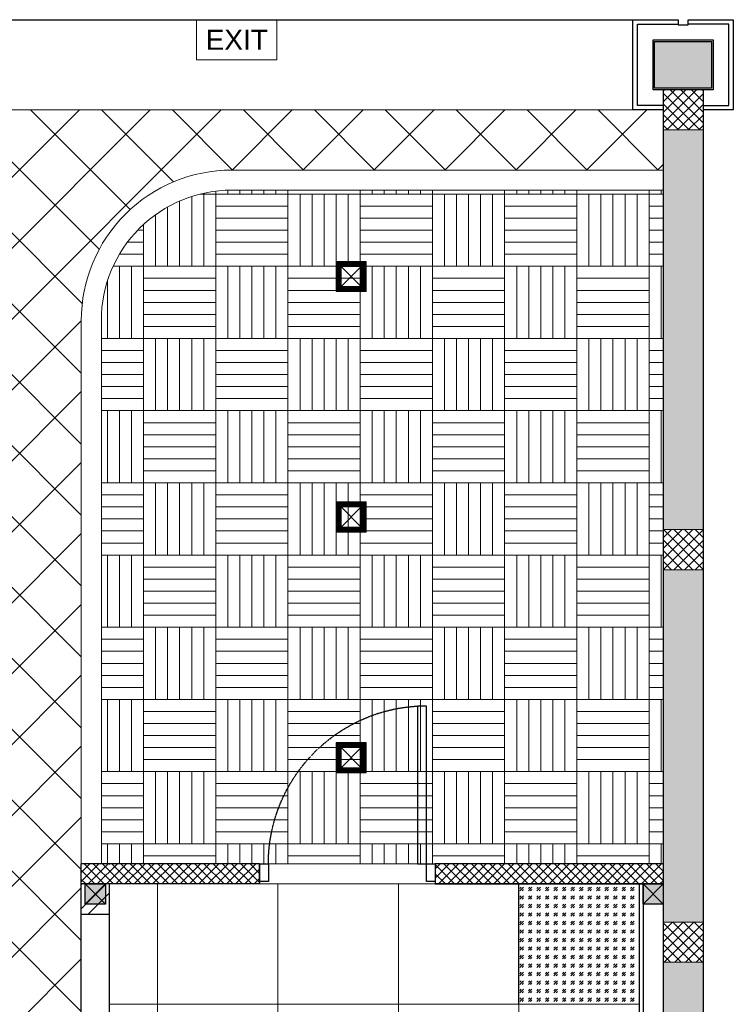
# Model space of a CAD drawing. Header units: millimetres. Extents: x -1469 to 52323, y -1368 to 13830.
# Tile 69 of 85: x 14143 to 17700, y 8920 to 13830. Entities that reach past the tile are written whole.
import ezdxf
from ezdxf.enums import TextEntityAlignment as Align

# ---------------------------------------------------------------- set-up
doc = ezdxf.new("R2010")
doc.units = ezdxf.units.MM
doc.linetypes.add('( Hidden )', pattern=[0.375, 0.25, -0.125])
doc.linetypes.add('HIDDEN2', pattern=[0.1875, 0.125, -0.0625])
for name, color, linetype, lineweight in [('a- flr dim 02', 1, 'Continuous', 30), ('A-BULKHEAD', 252, 'Continuous', 5), ('A-CLMN P', 1, 'Continuous', 30), ('A-DOOR', 1, 'Continuous', 0), ('A-GA DIM', 1, 'Continuous', 5), ('A-LIGHT', 1, 'Continuous', 5), ('A-LINTEL', 252, '( Hidden )', 0), ('A-Wall & Column', 2, 'Continuous', 0), ('EQ', 252, 'Continuous', 25), ('ND_26_HATCH', 8, 'Continuous', 13), ('WALL', 1, 'Continuous', 5)]:
    doc.layers.add(name, color=color, linetype=linetype, lineweight=lineweight)
for name, color, linetype, lineweight, true_color in [('A-100MM (2)', 7, 'Continuous', 5, 0xff7fff), ('A-CEILING-01', 7, 'Continuous', 5, 0xd56ca8), ('A-CEILING-02', 7, 'Continuous', 5, 0xf27172), ('A-CEILING-05', 7, 'Continuous', 5, 0x139b48), ('A-CEILING-06', 7, 'Continuous', 5, 0x7957ea), ('M-MEP-ELLG-LIGHT', 5, 'Continuous', 15, 0x0000ff), ('XR-CP-DS$0$Level 24', 9, 'Continuous', 0, 0x808080)]:
    doc.layers.add(name, color=color, linetype=linetype, lineweight=lineweight, true_color=true_color)
for name, color, linetype, true_color in [('A-140MM', 7, 'Continuous', 0x9f7fff), ('A-COLOUMN', 5, 'Continuous', 0x0000ff), ('RCP LAYOUT', 9, 'Continuous', 0x808080)]:
    doc.layers.add(name, color=color, linetype=linetype, true_color=true_color)
doc.layers.add('DOOR', color=1, linetype='Continuous')
doc.styles.get("Standard").update_dxf_attribs({"font": 'arial.ttf'})
pattern_1 = [(45, (451552.75, 162145.904), (-26.5165043, 26.5165043), []), (135, (451552.75, 162145.904), (-26.5165043, -26.5165043), [])]
pattern_2 = [(45, (0, 0), (-22.98097, 22.98097), []), (135, (0, 0), (-22.98097, -22.98097), [])]

# ---------------------------------------------------------------- blocks, each defined once
blk = doc.blocks.new('A$Cdc4cfb19')
at = {"layer": 'A-CEILING-02'}
h = blk.add_hatch(dxfattribs=at)
h.set_pattern_fill('GOST_GLASS', color=252, scale=5, double=1)
h.set_pattern_definition([(45, (4671.914, 3079.773), (42.4264, 0), [25, -35]), (45, (4682.52, 3079.773), (42.4264, 0), [10, -50]), (45, (4671.914, 3090.38), (42.4264, 0), [10, -50])])
h.paths.add_polyline_path([(0, 600), (600, 600), (600, 0), (0, 0)])
at = {"layer": 'A-CEILING-02', "color": 252}
blk.add_lwpolyline([(0, 600), (600, 600), (600, 0), (0, 0)], close=True, dxfattribs=at)
blk = doc.blocks.new('Door-Hurgh')
at = {"layer": 'DOOR', "color": 8, "true_color": 0x808080, "elevation": 0}
for points in [[(43489.7, 2604.7), (43539.7, 2604.7), (43539.7, 2704.7), (43489.7, 2704.7)], [(44439.7, 2604.7), (44489.7, 2604.7), (44489.7, 2704.7), (44439.7, 2704.7)], [(44439.7, 1705.1), (44389.7, 1705.1), (44389.7, 2604.7), (44439.7, 2604.7)]]:
    blk.add_lwpolyline(points, close=True, dxfattribs=at)
at = {"layer": 'EQ', "color": 8, "linetype": 'HIDDEN2', "ltscale": 7, "true_color": 0x808080}
blk.add_arc((44441.5, 2605.4, 0), 901.8, 180.0462, 266.7054, dxfattribs=at)
blk = doc.blocks.new('A$C81f607aa')
at = {"layer": 'A-100MM (2)', "true_color": 0x808080, "transparency": 33554687}
h = blk.add_hatch(dxfattribs=at)
h.set_pattern_fill('ANSI37', color=8, scale=260)
h.set_pattern_definition(pattern_2)
h.paths.add_polyline_path([(138.8, 9620), (-750, 9620), (-750, 9520), (138.8, 9520)])
h = blk.add_hatch(dxfattribs=at)
h.set_pattern_fill('ANSI37', color=8, scale=260)
h.set_pattern_definition(pattern_2)
h.paths.add_polyline_path([(1013.8, 9620), (1013.8, 9520), (2150, 9520), (2150, 9620)])
at = {"layer": 'A-140MM', "lineweight": 0, "true_color": 0x808080}
h = blk.add_hatch(dxfattribs=at)
h.set_pattern_fill('ANSI32', color=8, scale=340)
h.set_pattern_definition([(45, (451552.75, 162145.9), (-90.156115, 90.156115), []), (45, (451612.86, 162145.9), (-90.156115, 90.156115), [])])
h.paths.add_polyline_path([(-610, 5920), (-750, 5920), (-750, 3520), (-610, 3520)])
h.paths.add_polyline_path([(-610, 8540), (-750, 8540), (-750, 6920), (-610, 6920)])
h.paths.add_polyline_path([(-750, 9370), (-610, 9370), (-610, 9520), (-750, 9520)])
at = {"layer": 'A-Wall & Column', "true_color": 0x808080}
h = blk.add_hatch(color=8, dxfattribs=at)
h.dxf.hatch_style = 1
h.paths.add_polyline_path([(2392, 13722), (2108, 13722), (2108, 13488), (2392, 13488)])
at = {"layer": 'ND_26_HATCH', "lineweight": -3, "true_color": 0x808080}
h = blk.add_hatch(dxfattribs=at)
h.set_pattern_fill('ANSI37', color=8, scale=300)
h.set_pattern_definition(pattern_1)
h.paths.add_polyline_path([(2150, 13280), (2350, 13280), (2350, 13480), (2150, 13480)])
at = {"layer": 'ND_26_HATCH', "lineweight": -3, "true_color": 0x808080, "transparency": 33554687}
h = blk.add_hatch(color=8, dxfattribs=at)
h.dxf.hatch_style = 1
h.paths.add_polyline_path([(2350, 5830), (2152, 5830), (2152, 5718.1), (2150.8, 3620), (2350, 3620)])
h.paths.add_polyline_path([(2350, 8211.4), (2150, 8211.4), (2150, 6030), (2350, 6030)])
h.paths.add_polyline_path([(2350, 9130), (2150, 9130), (2150, 8411.4), (2350, 8411.4)])
h.paths.add_polyline_path([(2350, 11087.2), (2150, 11087.2), (2150, 9330), (2350, 9330)])
h.paths.add_polyline_path([(2350, 13280), (2150, 13280), (2150, 11287.2), (2350, 11287.2)])
at = {"layer": 'ND_26_HATCH', "lineweight": -3, "true_color": 0x808080}
h = blk.add_hatch(dxfattribs=at)
h.set_pattern_fill('ANSI37', color=8, scale=300)
h.set_pattern_definition(pattern_1)
h.paths.add_polyline_path([(2150, 11087.2), (2350, 11087.2), (2350, 11287.2), (2150, 11287.2)])
h = blk.add_hatch(dxfattribs=at)
h.set_pattern_fill('ANSI37', color=8, scale=300)
h.set_pattern_definition(pattern_1)
h.paths.add_polyline_path([(2150, 9130), (2350, 9130), (2350, 9330), (2150, 9330)])
at = {"layer": 'a- flr dim 02', "color": 8, "lineweight": -3, "true_color": 0x808080}
for points in [[(2150, 9620), (1013.8, 9620), (1013.8, 9520), (2150, 9520)], [(2050, 9520), (2050, 3520), (1038.8, 3520), (1038.8, 3420), (2050, 3420), (2050, 2170)]]:
    blk.add_lwpolyline(points, dxfattribs=at)
at = {"layer": 'A-CLMN P', "color": 8, "lineweight": 25, "true_color": 0x808080}
for points in [[(2150, 13380), (2000, 13380), (2000, 13830), (2225, 13830), (2225, 13805), (2275, 13805), (2275, 13830), (2500, 13830), (2500, 13380), (2350, 13380)], [(2150, 13402), (2022, 13402), (2022, 13808), (2223, 13808)], [(2350, 13402), (2478, 13402), (2478, 13808), (2277, 13808)]]:
    blk.add_lwpolyline(points, dxfattribs=at)
for points in [[(2100, 13730), (2400, 13730), (2400, 13480), (2100, 13480)], [(2108, 13722), (2392, 13722), (2392, 13488), (2108, 13488)]]:
    blk.add_lwpolyline(points, close=True, dxfattribs=at)
at = {"layer": 'A-LINTEL', "color": 8, "lineweight": 0, "ltscale": 8, "true_color": 0x808080}
for points in [[(138.8, 9620), (1013.8, 9620)], [(1013.8, 9520), (138.8, 9520)]]:
    blk.add_lwpolyline(points, dxfattribs=at)
at = {"layer": 'A-Wall & Column', "color": 8, "lineweight": -3, "true_color": 0x808080}
for p, q in [((2150, 13480), (2150, 2170)), ((2350, 13480), (2350, 0)), ((138.8, 9620), (-750, 9620)), ((-750, 3520), (-750, 9620)), ((-610, 9618), (-610, 9620)), ((138.8, 9620), (138.8, 9520)), ((2150, 9620), (1013.8, 9620)), ((1013.8, 9620), (1013.8, 9520)), ((138.8, 9520), (-750, 9520)), ((-610, 3520), (-610, 9520)), ((2150, 9520), (1013.8, 9520)), ((2030, 9520), (2030, 3520)), ((-750, 9370), (-610, 9370))]:
    blk.add_line(p, q, dxfattribs=at)
blk.add_lwpolyline([(-14850, 13830), (2000, 13830)], dxfattribs=at)
at = {"layer": 'A-Wall & Column', "color": 8, "true_color": 0x808080}
for points in [[(2150, 13280), (2350, 13280), (2350, 13480), (2150, 13480)], [(2150, 11087.2), (2350, 11087.2), (2350, 11287.2), (2150, 11287.2)], [(2150, 9130), (2350, 9130), (2350, 9330), (2150, 9330)]]:
    blk.add_lwpolyline(points, close=True, dxfattribs=at)
at = {"layer": 'WALL', "color": 8, "lineweight": -3, "true_color": 0x808080}
for p, q in [((138.8, 9620), (138.8, 9520)), ((1013.8, 9620), (1013.8, 9520))]:
    blk.add_line(p, q, dxfattribs=at)
at = {"layer": 'A-DOOR', "color": 8, "lineweight": 9, "true_color": 0x808080, "xscale": -0.8750571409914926, "yscale": 0.8750571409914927, "zscale": 0.8750571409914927, "rotation": 180}
blk.add_blockref('Door-Hurgh', (-37917.2, 11899.3, 0), dxfattribs=at)
blk = doc.blocks.new('EXIT LIGHT')
at = {"color": 0}
blk.add_lwpolyline([(-200, -200), (200, -200), (200, 0), (-200, 0)], close=True, dxfattribs=at)
blk.add_attdef('EXIT', text='', height=100, dxfattribs=at).set_placement((0, -100), align=Align.MIDDLE_CENTER)
blk = doc.blocks.new('*U45')
at = {"lineweight": 0}
h = blk.add_hatch(dxfattribs=at)
h.set_pattern_fill('ANSI31', color=0)
h.set_pattern_definition([(45, (0, 0), (-0.08838835, 0.08838835), [])])
h.paths.add_polyline_path([(50, 50), (75, 75), (-75, 75), (-50, 50)])
h.paths.add_polyline_path([(50, -50), (75, -75), (75, 75), (50, 50)])
h.paths.add_polyline_path([(-50, -50), (-75, -75), (75, -75), (50, -50)])
h.paths.add_polyline_path([(-50, 50), (-75, 75), (-75, -75), (-50, -50)])
at = {"color": 0}
for p, q in [((-50, 50), (50, -50)), ((-50, -50), (50, 50))]:
    blk.add_line(p, q, dxfattribs=at)
at = {"color": 0, "lineweight": 0}
for points in [[(-75, 75), (75, 75), (75, -75), (-75, -75)], [(-50, 50), (50, 50), (50, -50), (-50, -50)]]:
    blk.add_lwpolyline(points, close=True, dxfattribs=at)
blk = doc.blocks.new('A$C98a85b24')
at = {"layer": 'M-MEP-ELLG-LIGHT', "color": 8, "true_color": 0x808080}
blk.add_blockref('EXIT LIGHT', (11035, 13830), dxfattribs=at).add_auto_attribs({'EXIT': 'EXIT'})
for p in [(11605.7, 12550), (11605.7, 11350), (11605.7, 10150)]:
    blk.add_blockref('*U45', p, dxfattribs=at)
blk = doc.blocks.new('A$C4c94997f')
at = {"true_color": 0x808080}
h = blk.add_hatch(color=8, dxfattribs=at)
h.dxf.hatch_style = 1
h.paths.add_polyline_path([(-2880, 0), (-2780, 0), (-2780, -100), (-2880, -100)])
h.paths.add_polyline_path([(-100, 0), (0, 0), (0, -100), (-100, -100)])
h.paths.add_polyline_path([(-2880, -1812), (-2780, -1812), (-2780, -1912), (-2880, -1912)])
h.paths.add_polyline_path([(-2880, -3630), (-2780, -3630), (-2780, -3730), (-2880, -3730)])
h.paths.add_polyline_path([(-2880, -5440), (-2780, -5440), (-2780, -5540), (-2880, -5540)])
h.paths.add_polyline_path([(-2148, -7250), (-2048, -7250), (-2048, -7350), (-2148, -7350)])
h.paths.add_polyline_path([(-100, -7250), (0, -7250), (0, -7350), (-100, -7350)])
h.paths.add_polyline_path([(-100, -5440), (0, -5440), (0, -5540), (-100, -5540)])
h.paths.add_polyline_path([(-100, -3630), (0, -3630), (0, -3730), (-100, -3730)])
h.paths.add_polyline_path([(-100, -1812), (0, -1812), (0, -1912), (-100, -1912)])
at = {"layer": 'A-COLOUMN', "color": 8, "true_color": 0x808080}
for p, q in [((-2780, 0), (-2880, -100)), ((-2880, 0), (-2780, -100)), ((0, 0), (-100, -100)), ((-100, 0), (0, -100))]:
    blk.add_line(p, q, dxfattribs=at)
for points in [[(-2880, 0), (-2780, 0), (-2780, -100), (-2880, -100)], [(-100, 0), (0, 0), (0, -100), (-100, -100)]]:
    blk.add_lwpolyline(points, close=True, dxfattribs=at)
blk = doc.blocks.new('A$C256bf26b')
at = {"layer": 'A-CEILING-01', "true_color": 0x808080}
h = blk.add_hatch(dxfattribs=at)
h.set_pattern_fill('ANSI37', color=8, scale=2000)
h.set_pattern_definition([(45, (0, 0), (-176.7767, 176.7767), []), (135, (0, 0), (-176.7767, -176.7767), [])])
edge = h.paths.add_edge_path()
edge.add_line((17350, 13380), (12020, 13380))
edge.add_line((12020, 13380), (12020, 13280))
edge.add_line((12020, 13280), (11820, 13280))
edge.add_line((11820, 13280), (11820, 13380))
edge.add_line((11820, 13380), (6090, 13380))
edge.add_line((6090, 13380), (6090, 13280))
edge.add_line((6090, 13280), (5890, 13280))
edge.add_line((5890, 13280), (5890, 13380))
edge.add_line((5890, 13380), (350, 13380))
edge.add_line((350, 13380), (200, 13380))
edge.add_line((200, 13380), (200, 4520))
edge.add_line((200, 4520), (650, 4520))
edge.add_line((650, 4520), (650, 4220))
edge.add_line((650, 4220), (200, 4220))
edge.add_line((200, 4220), (200, 3270))
edge.add_line((200, 3270), (3945, 3270))
edge.add_line((3945, 3270), (3945, 3920))
edge.add_line((3945, 3920), (6135, 3920))
edge.add_line((6135, 3920), (6135, 3270))
edge.add_line((6135, 3270), (9805, 3270))
edge.add_line((9805, 3270), (9805, 3070))
edge.add_line((9805, 3070), (10125.7, 3070))
edge.add_line((10125.7, 3070), (10125.7, 3423))
edge.add_line((10125.7, 3423), (11242.1, 4539.4))
edge.add_line((11242.1, 4539.4), (10770.1, 5011.3))
edge.add_line((10770.1, 5011.3), (11904.4, 6145.6))
edge.add_line((11904.4, 6145.6), (14298.8, 8540))
edge.add_line((14298.8, 8540), (14450, 8540))
edge.add_line((14450, 8540), (14450, 9620))
edge.add_line((14450, 9620), (14450, 12330))
edge.add_arc((15200, 12330), 750, 90, 180, ccw=False)
edge.add_line((15200, 13080), (17350, 13080))
edge.add_line((17350, 13080), (17350, 13380))
h.paths.add_polyline_path([(5890.1, 11294.2), (6090.1, 11294.2), (6090.1, 11094.2), (5890.1, 11094.2)], flags=16)
h.paths.add_polyline_path([(5890.1, 9330), (6090.1, 9330), (6090.1, 9130), (5890.1, 9130)], flags=16)
h.paths.add_polyline_path([(5890, 8418.4), (6090, 8418.4), (6090, 8218.4), (5890, 8218.4)], flags=16)
h.paths.add_polyline_path([(5890, 6030), (6090, 6030), (6090, 5830), (5890, 5830)], flags=16)
h.paths.add_polyline_path([(11820, 8418.4), (12020, 8418.4), (12020, 8218.4), (11820, 8218.4)], flags=16)
h.paths.add_polyline_path([(11820, 9330), (12020, 9330), (12020, 9130), (11820, 9130)], flags=16)
h.paths.add_polyline_path([(11820.1, 11294.2), (12020.1, 11294.2), (12020.1, 11094.2), (11820.1, 11094.2)], flags=16)
at = {"layer": 'A-CEILING-05', "true_color": 0x808080}
h = blk.add_hatch(dxfattribs=at)
h.set_pattern_fill('_USER', color=8, scale=600, double=1, pattern_type=0)
h.set_pattern_definition([(0, (17230, 9520), (0, 600), []), (90, (17230, 9520), (-600, 4e-14), [])])
h.paths.add_polyline_path([(15490.9, 3520), (14590, 3520), (14590, 9520), (17230, 9520), (17230, 3520), (16390.9, 3520)])
at = {"layer": 'A-CEILING-06', "true_color": 0x808080}
h = blk.add_hatch(dxfattribs=at)
h.set_pattern_fill('AR-PARQ1', color=8, scale=30)
h.set_pattern_definition([(90, (0, 0), (-360, 360), [360, -360]), (90, (60, 0), (-360, 360), [360, -360]), (90, (120, 0), (-360, 360), [360, -360]), (90, (180, 0), (-360, 360), [360, -360]), (90, (240, 0), (-360, 360), [360, -360]), (90, (300, 0), (-360, 360), [360, -360]), (90, (360, 0), (-360, 360), [360, -360]), (0, (0, 360), (360, -360), [360, -360]), (0, (0, 420), (360, -360), [360, -360]), (0, (0, 480), (360, -360), [360, -360]), (0, (0, 540), (360, -360), [360, -360]), (0, (0, 600), (360, -360), [360, -360]), (0, (0, 660), (360, -360), [360, -360]), (0, (0, 720), (360, -360), [360, -360])])
edge = h.paths.add_edge_path()
edge.add_line((17350, 13030), (17350, 9620))
edge.add_line((17350, 9620), (14550, 9620))
edge.add_line((14550, 9620), (14550, 12330))
edge.add_arc((15200, 12330), 650, 90, 180, ccw=False)
edge.add_line((15200, 12980), (17350, 12980))
at = {"layer": 'A-BULKHEAD', "color": 8, "ltscale": 5, "true_color": 0x808080}
blk.add_lwpolyline([(14450, 9620), (14450, 12330, -0.414214), (15200, 13080), (17350, 13080), (17350, 12980), (15200, 12980, 0.414214), (14550, 12330), (14550, 9620), (14450, 9620)], format="xyb", dxfattribs=at)
at = {"layer": 'A-CEILING-01', "color": 8, "true_color": 0x808080}
for points in [[(6135, 3270), (9805, 3270), (9805, 3070), (10125.7, 3070), (10125.7, 3423), (11240.4, 4537.7), (10770.1, 5011.3), (11904.4, 6145.6), (14298.8, 8540), (14450, 8540), (14450, 9620), (14450, 12330, -0.414214), (15200, 13080), (17350, 13080), (17350, 13380), (12020, 13380), (12020, 13280), (11820, 13280), (11820, 13380), (6090, 13380)], [(17350, 12980), (17350, 9620), (14550, 9620), (14550, 12330, -0.414214), (15200, 12980), (17350, 12980)]]:
    blk.add_lwpolyline(points, format="xyb", dxfattribs=at)
blk.add_lwpolyline([(15490.9, 3520), (14590, 3520), (14590, 9520), (17230, 9520), (17230, 3520), (16390.9, 3520)], close=True, dxfattribs=at)
at = {"layer": 'XR-CP-DS$0$Level 24', "color": 8, "linetype": 'Continuous', "lineweight": 0, "true_color": 0x808080}
blk.add_line((350, 13380), (17200, 13380), dxfattribs=at)
at = {"color": 8, "true_color": 0x808080}
blk.add_blockref('A$C81f607aa', (15200, 0), dxfattribs=at)
at = {"layer": 'A-GA DIM', "color": 8, "true_color": 0x808080}
for name, p in [('A$C4c94997f', (17350, 9520)), ('A$Cdc4cfb19', (16630, 8920))]:
    blk.add_blockref(name, p, dxfattribs=at)
at = {"layer": 'A-LIGHT', "color": 8, "true_color": 0x808080}
blk.add_blockref('A$C98a85b24', (4190, 0), dxfattribs=at)

msp = doc.modelspace()

# ---------------------------------------------------------------- block references
at = {"layer": 'RCP LAYOUT'}
msp.add_blockref('A$C256bf26b', (0, 0), dxfattribs=at)

doc.saveas('drawing.dxf')
